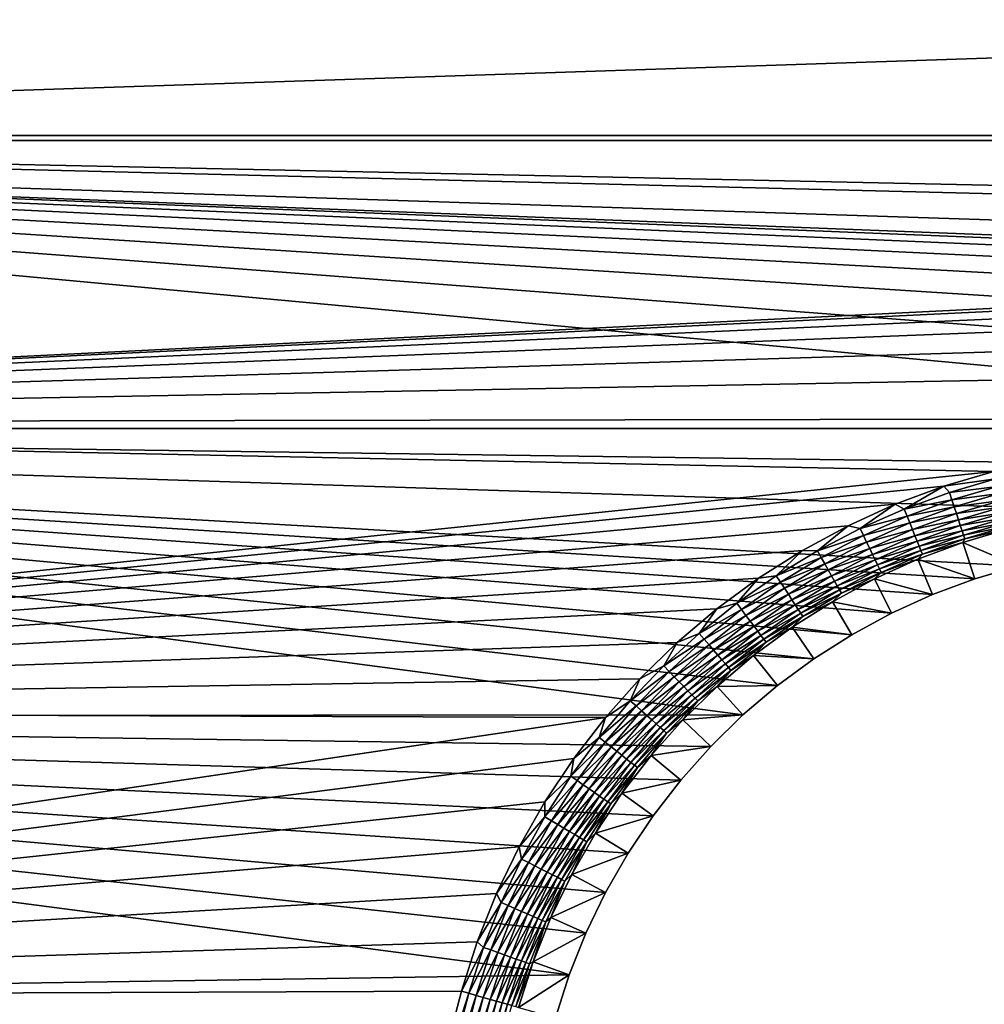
# Model space of a CAD drawing. Extents: x -320 to 320, y -695 to 695.
# Tile 26 of 169: x -212 to -143, y -248 to -177. Entities that reach past the tile are written whole.
import ezdxf

# ---------------------------------------------------------------- set-up
doc = ezdxf.new("R2010")
doc.units = 0
doc.header["$LTSCALE"] = 50.062222
for name, color, linetype in [('1', 7, 'CONTINUOUS'), ('2', 7, 'CONTINUOUS'), ('28', 7, 'CONTINUOUS'), ('92', 7, 'CONTINUOUS'), ('93', 7, 'CONTINUOUS')]:
    doc.layers.add(name, color=color, linetype=linetype)

msp = doc.modelspace()

# ---------------------------------------------------------------- linework, layer by layer
at = {"layer": '1', "color": 7, "linetype": 'CONTINUOUS'}
for points in [[(-315.849, -185.775), (-316.808, -165.147), (315.849, -185.775), (-315.849, -185.775)], [(315.849, -185.775), (-316.808, -165.147), (316.808, -165.147), (315.849, -185.775)], [(-314.779, -206.397), (-315.849, -185.775), (-93.943, -206.389), (-314.779, -206.397)], [(314.779, -206.397), (-315.849, -185.775), (315.849, -185.775), (314.779, -206.397)], [(-315.849, -185.775), (314.779, -206.397), (15.729, -198.681), (-315.849, -185.775)], [(-93.943, -206.389), (-315.849, -185.775), (-78.399, -203.97), (-93.943, -206.389)], [(-78.399, -203.97), (-315.849, -185.775), (-62.794, -201.989), (-78.399, -203.97)], [(-62.794, -201.989), (-315.849, -185.775), (-47.139, -200.446), (-62.794, -201.989)], [(-47.139, -200.446), (-315.849, -185.775), (-31.446, -199.343), (-47.139, -200.446)], [(-31.446, -199.343), (-315.849, -185.775), (-15.729, -198.681), (-31.446, -199.343)], [(-15.729, -198.681), (-315.849, -185.775), (0, -198.46), (-15.729, -198.681)], [(0, -198.46), (-315.849, -185.775), (15.729, -198.681), (0, -198.46)], [(-109.413, -209.243), (-314.779, -206.397), (-93.943, -206.389), (-109.413, -209.243)], [(-313.596, -227.013), (-314.779, -206.397), (-159.775, -226.897), (-313.596, -227.013)], [(-159.775, -226.897), (-314.779, -206.397), (-157.314, -224.806), (-159.775, -226.897)], [(-157.314, -224.806), (-314.779, -206.397), (-154.713, -222.892), (-157.314, -224.806)], [(-154.713, -222.892), (-314.779, -206.397), (-151.986, -221.162), (-154.713, -222.892)], [(-151.986, -221.162), (-314.779, -206.397), (-149.145, -219.626), (-151.986, -221.162)], [(-149.145, -219.626), (-314.779, -206.397), (-146.205, -218.291), (-149.145, -219.626)], [(-146.205, -218.291), (-314.779, -206.397), (-143.179, -217.163), (-146.205, -218.291)], [(-143.179, -217.163), (-314.779, -206.397), (-140.082, -216.248), (-143.179, -217.163)], [(-140.082, -216.248), (-314.779, -206.397), (-124.797, -212.53), (-140.082, -216.248)], [(-124.797, -212.53), (-314.779, -206.397), (-109.413, -209.243), (-124.797, -212.53)], [(-162.085, -229.153), (-313.596, -227.013), (-159.775, -226.897), (-162.085, -229.153)], [(-312.3, -247.623), (-313.596, -227.013), (-172.209, -245.514), (-312.3, -247.623)], [(-172.209, -245.514), (-313.596, -227.013), (-171.01, -242.516), (-172.209, -245.514)], [(-171.01, -242.516), (-313.596, -227.013), (-169.605, -239.608), (-171.01, -242.516)], [(-169.605, -239.608), (-313.596, -227.013), (-168.002, -236.804), (-169.605, -239.608)], [(-168.002, -236.804), (-313.596, -227.013), (-166.209, -234.119), (-168.002, -236.804)], [(-166.209, -234.119), (-313.596, -227.013), (-164.233, -231.564), (-166.209, -234.119)], [(-164.233, -231.564), (-313.596, -227.013), (-162.085, -229.153), (-164.233, -231.564)], [(-173.197, -248.588), (-312.3, -247.623), (-172.209, -245.514), (-173.197, -248.588)]]:
    msp.add_3dface(points, dxfattribs=at)
at = {"layer": '2', "color": 7, "linetype": 'CONTINUOUS'}
for points in [[(-308.86, -185.431, 11), (309.817, -164.842, 11), (-309.817, -164.842, 11), (-308.86, -185.431, 11)], [(308.86, -185.431, 11), (309.817, -164.842, 11), (-308.86, -185.431, 11), (308.86, -185.431, 11)], [(308.86, -185.431, 11), (-308.86, -185.431, 11), (-15.926, -191.686, 11), (308.86, -185.431, 11)], [(-308.86, -185.431, 11), (-307.792, -206.015, 11), (-31.839, -192.356, 11), (-308.86, -185.431, 11)], [(-15.926, -191.686, 11), (-308.86, -185.431, 11), (-31.839, -192.356, 11), (-15.926, -191.686, 11)], [(-31.839, -192.356, 11), (-307.792, -206.015, 11), (-47.727, -193.473, 11), (-31.839, -192.356, 11)], [(-47.727, -193.473, 11), (-307.792, -206.015, 11), (-63.578, -195.035, 11), (-47.727, -193.473, 11)], [(-63.578, -195.035, 11), (-307.792, -206.015, 11), (-79.378, -197.042, 11), (-63.578, -195.035, 11)], [(-79.378, -197.042, 11), (-307.792, -206.015, 11), (-95.116, -199.491, 11), (-79.378, -197.042, 11)], [(-95.116, -199.491, 11), (-307.792, -206.015, 11), (-110.779, -202.38, 11), (-95.116, -199.491, 11)], [(-110.779, -202.38, 11), (-307.792, -206.015, 11), (-126.355, -205.709, 11), (-110.779, -202.38, 11)], [(-126.355, -205.709, 11), (-307.792, -206.015, 11), (-141.831, -209.472, 11), (-126.355, -205.709, 11)], [(-307.792, -206.015, 11), (-306.611, -226.593, 11), (-141.831, -209.472, 11), (-307.792, -206.015, 11)], [(-141.831, -209.472, 11), (-306.611, -226.593, 11), (-145.394, -210.525, 11), (-141.831, -209.472, 11)], [(-145.394, -210.525, 11), (-306.611, -226.593, 11), (-148.875, -211.823, 11), (-145.394, -210.525, 11)], [(-148.875, -211.823, 11), (-306.611, -226.593, 11), (-152.258, -213.359, 11), (-148.875, -211.823, 11)], [(-152.258, -213.359, 11), (-306.611, -226.593, 11), (-155.526, -215.126, 11), (-152.258, -213.359, 11)], [(-155.526, -215.126, 11), (-306.611, -226.593, 11), (-158.664, -217.116, 11), (-155.526, -215.126, 11)], [(-158.664, -217.116, 11), (-306.611, -226.593, 11), (-161.655, -219.319, 11), (-158.664, -217.116, 11)], [(-161.655, -219.319, 11), (-306.611, -226.593, 11), (-164.487, -221.724, 11), (-161.655, -219.319, 11)], [(-164.487, -221.724, 11), (-306.611, -226.593, 11), (-167.145, -224.32, 11), (-164.487, -221.724, 11)], [(-167.145, -224.32, 11), (-306.611, -226.593, 11), (-169.616, -227.094, 11), (-167.145, -224.32, 11)], [(-306.611, -226.593, 11), (-305.317, -247.164, 11), (-169.616, -227.094, 11), (-306.611, -226.593, 11)], [(-169.616, -227.094, 11), (-305.317, -247.164, 11), (-171.889, -230.033, 11), (-169.616, -227.094, 11)], [(-171.889, -230.033, 11), (-305.317, -247.164, 11), (-173.953, -233.122, 11), (-171.889, -230.033, 11)], [(-173.953, -233.122, 11), (-305.317, -247.164, 11), (-175.797, -236.348, 11), (-173.953, -233.122, 11)], [(-175.797, -236.348, 11), (-305.317, -247.164, 11), (-177.413, -239.693, 11), (-175.797, -236.348, 11)], [(-177.413, -239.693, 11), (-305.317, -247.164, 11), (-178.792, -243.143, 11), (-177.413, -239.693, 11)], [(-178.792, -243.143, 11), (-305.317, -247.164, 11), (-179.929, -246.68, 11), (-178.792, -243.143, 11)], [(-179.929, -246.68, 11), (-305.317, -247.164, 11), (-182.342, -256.004, 11), (-179.929, -246.68, 11)], [(-305.317, -247.164, 11), (-303.912, -267.728, 11), (-182.342, -256.004, 11), (-305.317, -247.164, 11)]]:
    msp.add_3dface(points, dxfattribs=at)
at = {"layer": '28', "color": 7, "linetype": 'CONTINUOUS'}
for points in [[(-140.082, -216.248), (-140.768, -213.592, 7.965), (-144.047, -214.561, 7.965), (-140.082, -216.248)], [(-147.252, -215.756, 7.965), (-143.179, -217.163), (-144.047, -214.561, 7.965), (-147.252, -215.756, 7.965)], [(-143.179, -217.163), (-140.082, -216.248), (-144.047, -214.561, 7.965), (-143.179, -217.163)], [(-150.365, -217.17, 7.965), (-146.205, -218.291), (-147.252, -215.756, 7.965), (-150.365, -217.17, 7.965)], [(-146.205, -218.291), (-143.179, -217.163), (-147.252, -215.756, 7.965), (-146.205, -218.291)], [(-153.373, -218.797, 7.965), (-149.145, -219.626), (-150.365, -217.17, 7.965), (-153.373, -218.797, 7.965)], [(-149.145, -219.626), (-146.205, -218.291), (-150.365, -217.17, 7.965), (-149.145, -219.626)], [(-156.261, -220.628, 7.965), (-151.986, -221.162), (-153.373, -218.797, 7.965), (-156.261, -220.628, 7.965)], [(-151.986, -221.162), (-149.145, -219.626), (-153.373, -218.797, 7.965), (-151.986, -221.162)], [(-159.015, -222.656, 7.965), (-154.713, -222.892), (-156.261, -220.628, 7.965), (-159.015, -222.656, 7.965)], [(-154.713, -222.892), (-151.986, -221.162), (-156.261, -220.628, 7.965), (-154.713, -222.892)], [(-161.622, -224.869, 7.965), (-157.314, -224.806), (-159.015, -222.656, 7.965), (-161.622, -224.869, 7.965)], [(-157.314, -224.806), (-154.713, -222.892), (-159.015, -222.656, 7.965), (-157.314, -224.806)], [(-159.775, -226.897), (-157.314, -224.806), (-161.622, -224.869, 7.965), (-159.775, -226.897)], [(-164.068, -227.259, 7.965), (-159.775, -226.897), (-161.622, -224.869, 7.965), (-164.068, -227.259, 7.965)], [(-162.085, -229.153), (-159.775, -226.897), (-164.068, -227.259, 7.965), (-162.085, -229.153)], [(-166.343, -229.812, 7.965), (-162.085, -229.153), (-164.068, -227.259, 7.965), (-166.343, -229.812, 7.965)], [(-164.233, -231.564), (-162.085, -229.153), (-166.343, -229.812, 7.965), (-164.233, -231.564)], [(-168.435, -232.517, 7.965), (-164.233, -231.564), (-166.343, -229.812, 7.965), (-168.435, -232.517, 7.965)], [(-166.209, -234.119), (-164.233, -231.564), (-168.435, -232.517, 7.965), (-166.209, -234.119)], [(-170.335, -235.361, 7.965), (-166.209, -234.119), (-168.435, -232.517, 7.965), (-170.335, -235.361, 7.965)], [(-168.002, -236.804), (-166.209, -234.119), (-170.335, -235.361, 7.965), (-168.002, -236.804)], [(-172.032, -238.33, 7.965), (-168.002, -236.804), (-170.335, -235.361, 7.965), (-172.032, -238.33, 7.965)], [(-169.605, -239.608), (-168.002, -236.804), (-172.032, -238.33, 7.965), (-169.605, -239.608)], [(-173.519, -241.409, 7.965), (-169.605, -239.608), (-172.032, -238.33, 7.965), (-173.519, -241.409, 7.965)], [(-171.01, -242.516), (-169.605, -239.608), (-173.519, -241.409, 7.965), (-171.01, -242.516)], [(-174.789, -244.584, 7.965), (-171.01, -242.516), (-173.519, -241.409, 7.965), (-174.789, -244.584, 7.965)], [(-172.209, -245.514), (-171.01, -242.516), (-174.789, -244.584, 7.965), (-172.209, -245.514)], [(-175.836, -247.84, 7.965), (-172.209, -245.514), (-174.789, -244.584, 7.965), (-175.836, -247.84, 7.965)], [(-173.197, -248.588), (-172.209, -245.514), (-175.836, -247.84, 7.965), (-173.197, -248.588)]]:
    msp.add_3dface(points, dxfattribs=at)
at = {"layer": '92', "color": 7, "linetype": 'CONTINUOUS'}
for points in [[(-141.831, -209.472, 11), (-145.394, -210.525, 11), (-141.692, -210.011, 10.965), (-141.831, -209.472, 11)], [(-141.692, -210.011, 10.965), (-145.394, -210.525, 11), (-145, -210.981, 10.965), (-141.692, -210.011, 10.965)], [(-141.555, -210.542, 10.862), (-141.692, -210.011, 10.965), (-145, -210.981, 10.965), (-141.555, -210.542, 10.862)], [(-145.394, -210.525, 11), (-148.875, -211.823, 11), (-148.237, -212.164, 10.965), (-145.394, -210.525, 11)], [(-145, -210.981, 10.965), (-145.394, -210.525, 11), (-148.237, -212.164, 10.965), (-145, -210.981, 10.965)], [(-141.555, -210.542, 10.862), (-145, -210.981, 10.965), (-144.829, -211.502, 10.862), (-141.555, -210.542, 10.862)], [(-141.422, -211.056, 10.692), (-141.555, -210.542, 10.862), (-144.829, -211.502, 10.862), (-141.422, -211.056, 10.692)], [(-145, -210.981, 10.965), (-148.237, -212.164, 10.965), (-144.829, -211.502, 10.862), (-145, -210.981, 10.965)], [(-141.422, -211.056, 10.692), (-144.829, -211.502, 10.862), (-144.663, -212.006, 10.692), (-141.422, -211.056, 10.692)], [(-141.296, -211.546, 10.458), (-141.422, -211.056, 10.692), (-144.663, -212.006, 10.692), (-141.296, -211.546, 10.458)], [(-148.875, -211.823, 11), (-152.258, -213.359, 11), (-151.391, -213.555, 10.965), (-148.875, -211.823, 11)], [(-148.237, -212.164, 10.965), (-148.875, -211.823, 11), (-151.391, -213.555, 10.965), (-148.237, -212.164, 10.965)], [(-144.829, -211.502, 10.862), (-148.237, -212.164, 10.965), (-148.033, -212.672, 10.862), (-144.829, -211.502, 10.862)], [(-144.829, -211.502, 10.862), (-148.033, -212.672, 10.862), (-144.663, -212.006, 10.692), (-144.829, -211.502, 10.862)], [(-144.663, -212.006, 10.692), (-148.033, -212.672, 10.862), (-147.834, -213.165, 10.692), (-144.663, -212.006, 10.692)], [(-144.663, -212.006, 10.692), (-147.834, -213.165, 10.692), (-144.504, -212.487, 10.458), (-144.663, -212.006, 10.692)], [(-141.296, -211.546, 10.458), (-144.663, -212.006, 10.692), (-144.504, -212.487, 10.458), (-141.296, -211.546, 10.458)], [(-141.178, -212.004, 10.162), (-141.296, -211.546, 10.458), (-144.504, -212.487, 10.458), (-141.178, -212.004, 10.162)], [(-141.178, -212.004, 10.162), (-144.504, -212.487, 10.458), (-144.357, -212.936, 10.162), (-141.178, -212.004, 10.162)], [(-141.069, -212.424, 9.811), (-141.178, -212.004, 10.162), (-144.357, -212.936, 10.162), (-141.069, -212.424, 9.811)], [(-148.237, -212.164, 10.965), (-151.391, -213.555, 10.965), (-148.033, -212.672, 10.862), (-148.237, -212.164, 10.965)], [(-148.033, -212.672, 10.862), (-151.391, -213.555, 10.965), (-151.154, -214.049, 10.862), (-148.033, -212.672, 10.862)], [(-148.033, -212.672, 10.862), (-151.154, -214.049, 10.862), (-147.834, -213.165, 10.692), (-148.033, -212.672, 10.862)], [(-144.504, -212.487, 10.458), (-147.834, -213.165, 10.692), (-147.645, -213.634, 10.458), (-144.504, -212.487, 10.458)], [(-144.504, -212.487, 10.458), (-147.645, -213.634, 10.458), (-144.357, -212.936, 10.162), (-144.504, -212.487, 10.458)], [(-141.069, -212.424, 9.811), (-144.357, -212.936, 10.162), (-144.221, -213.348, 9.811), (-141.069, -212.424, 9.811)], [(-140.973, -212.798, 9.408), (-141.069, -212.424, 9.811), (-144.221, -213.348, 9.811), (-140.973, -212.798, 9.408)], [(-140.973, -212.798, 9.408), (-144.221, -213.348, 9.811), (-144.101, -213.715, 9.408), (-140.973, -212.798, 9.408)], [(-140.89, -213.12, 8.961), (-140.973, -212.798, 9.408), (-144.101, -213.715, 9.408), (-140.89, -213.12, 8.961)], [(-152.258, -213.359, 11), (-155.526, -215.126, 11), (-154.448, -215.148, 10.965), (-152.258, -213.359, 11)], [(-151.391, -213.555, 10.965), (-152.258, -213.359, 11), (-154.448, -215.148, 10.965), (-151.391, -213.555, 10.965)], [(-151.391, -213.555, 10.965), (-154.448, -215.148, 10.965), (-151.154, -214.049, 10.862), (-151.391, -213.555, 10.965)], [(-147.834, -213.165, 10.692), (-151.154, -214.049, 10.862), (-150.924, -214.528, 10.692), (-147.834, -213.165, 10.692)], [(-147.834, -213.165, 10.692), (-150.924, -214.528, 10.692), (-147.645, -213.634, 10.458), (-147.834, -213.165, 10.692)], [(-144.357, -212.936, 10.162), (-147.645, -213.634, 10.458), (-147.468, -214.073, 10.162), (-144.357, -212.936, 10.162)], [(-144.357, -212.936, 10.162), (-147.468, -214.073, 10.162), (-144.221, -213.348, 9.811), (-144.357, -212.936, 10.162)], [(-144.221, -213.348, 9.811), (-147.468, -214.073, 10.162), (-147.307, -214.475, 9.811), (-144.221, -213.348, 9.811)], [(-144.221, -213.348, 9.811), (-147.307, -214.475, 9.811), (-144.101, -213.715, 9.408), (-144.221, -213.348, 9.811)], [(-140.89, -213.12, 8.961), (-144.101, -213.715, 9.408), (-143.997, -214.031, 8.961), (-140.89, -213.12, 8.961)], [(-140.821, -213.387, 8.476), (-140.89, -213.12, 8.961), (-143.997, -214.031, 8.961), (-140.821, -213.387, 8.476)], [(-140.821, -213.387, 8.476), (-143.997, -214.031, 8.961), (-143.91, -214.293, 8.476), (-140.821, -213.387, 8.476)], [(-140.768, -213.592, 7.965), (-140.821, -213.387, 8.476), (-143.91, -214.293, 8.476), (-140.768, -213.592, 7.965)], [(-151.154, -214.049, 10.862), (-154.448, -215.148, 10.965), (-154.179, -215.626, 10.862), (-151.154, -214.049, 10.862)], [(-151.154, -214.049, 10.862), (-154.179, -215.626, 10.862), (-150.924, -214.528, 10.692), (-151.154, -214.049, 10.862)], [(-147.645, -213.634, 10.458), (-150.924, -214.528, 10.692), (-150.704, -214.984, 10.458), (-147.645, -213.634, 10.458)], [(-147.645, -213.634, 10.458), (-150.704, -214.984, 10.458), (-147.468, -214.073, 10.162), (-147.645, -213.634, 10.458)], [(-147.468, -214.073, 10.162), (-150.704, -214.984, 10.458), (-150.499, -215.41, 10.162), (-147.468, -214.073, 10.162)], [(-147.468, -214.073, 10.162), (-150.499, -215.41, 10.162), (-147.307, -214.475, 9.811), (-147.468, -214.073, 10.162)], [(-144.101, -213.715, 9.408), (-147.307, -214.475, 9.811), (-147.162, -214.833, 9.408), (-144.101, -213.715, 9.408)], [(-144.101, -213.715, 9.408), (-147.162, -214.833, 9.408), (-143.997, -214.031, 8.961), (-144.101, -213.715, 9.408)], [(-143.997, -214.031, 8.961), (-147.162, -214.833, 9.408), (-147.038, -215.142, 8.961), (-143.997, -214.031, 8.961)], [(-143.997, -214.031, 8.961), (-147.038, -215.142, 8.961), (-143.91, -214.293, 8.476), (-143.997, -214.031, 8.961)], [(-144.047, -214.561, 7.965), (-140.768, -213.592, 7.965), (-143.91, -214.293, 8.476), (-144.047, -214.561, 7.965)], [(-150.924, -214.528, 10.692), (-154.179, -215.626, 10.862), (-153.918, -216.088, 10.692), (-150.924, -214.528, 10.692)], [(-150.924, -214.528, 10.692), (-153.918, -216.088, 10.692), (-150.704, -214.984, 10.458), (-150.924, -214.528, 10.692)], [(-147.307, -214.475, 9.811), (-150.499, -215.41, 10.162), (-150.312, -215.801, 9.811), (-147.307, -214.475, 9.811)], [(-147.307, -214.475, 9.811), (-150.312, -215.801, 9.811), (-147.162, -214.833, 9.408), (-147.307, -214.475, 9.811)], [(-147.162, -214.833, 9.408), (-150.312, -215.801, 9.811), (-150.145, -216.149, 9.408), (-147.162, -214.833, 9.408)], [(-147.162, -214.833, 9.408), (-150.145, -216.149, 9.408), (-147.038, -215.142, 8.961), (-147.162, -214.833, 9.408)], [(-147.252, -215.756, 7.965), (-144.047, -214.561, 7.965), (-146.935, -215.398, 8.476), (-147.252, -215.756, 7.965)], [(-143.91, -214.293, 8.476), (-147.038, -215.142, 8.961), (-146.935, -215.398, 8.476), (-143.91, -214.293, 8.476)], [(-144.047, -214.561, 7.965), (-143.91, -214.293, 8.476), (-146.935, -215.398, 8.476), (-144.047, -214.561, 7.965)], [(-155.526, -215.126, 11), (-158.664, -217.116, 11), (-157.394, -216.937, 10.965), (-155.526, -215.126, 11)], [(-154.448, -215.148, 10.965), (-155.526, -215.126, 11), (-157.394, -216.937, 10.965), (-154.448, -215.148, 10.965)], [(-154.448, -215.148, 10.965), (-157.394, -216.937, 10.965), (-154.179, -215.626, 10.862), (-154.448, -215.148, 10.965)], [(-154.179, -215.626, 10.862), (-157.394, -216.937, 10.965), (-157.094, -217.396, 10.862), (-154.179, -215.626, 10.862)], [(-154.179, -215.626, 10.862), (-157.094, -217.396, 10.862), (-153.918, -216.088, 10.692), (-154.179, -215.626, 10.862)], [(-150.704, -214.984, 10.458), (-153.918, -216.088, 10.692), (-153.669, -216.529, 10.458), (-150.704, -214.984, 10.458)], [(-150.704, -214.984, 10.458), (-153.669, -216.529, 10.458), (-150.499, -215.41, 10.162), (-150.704, -214.984, 10.458)], [(-150.499, -215.41, 10.162), (-153.669, -216.529, 10.458), (-153.437, -216.942, 10.162), (-150.499, -215.41, 10.162)], [(-150.499, -215.41, 10.162), (-153.437, -216.942, 10.162), (-150.312, -215.801, 9.811), (-150.499, -215.41, 10.162)], [(-147.038, -215.142, 8.961), (-150.145, -216.149, 9.408), (-150, -216.449, 8.961), (-147.038, -215.142, 8.961)], [(-147.038, -215.142, 8.961), (-150, -216.449, 8.961), (-146.935, -215.398, 8.476), (-147.038, -215.142, 8.961)], [(-146.935, -215.398, 8.476), (-150, -216.449, 8.961), (-149.881, -216.697, 8.476), (-146.935, -215.398, 8.476)], [(-147.252, -215.756, 7.965), (-146.935, -215.398, 8.476), (-149.881, -216.697, 8.476), (-147.252, -215.756, 7.965)], [(-153.918, -216.088, 10.692), (-157.094, -217.396, 10.862), (-156.804, -217.841, 10.692), (-153.918, -216.088, 10.692)], [(-153.918, -216.088, 10.692), (-156.804, -217.841, 10.692), (-153.669, -216.529, 10.458), (-153.918, -216.088, 10.692)], [(-150.312, -215.801, 9.811), (-153.437, -216.942, 10.162), (-153.225, -217.319, 9.811), (-150.312, -215.801, 9.811)], [(-150.312, -215.801, 9.811), (-153.225, -217.319, 9.811), (-150.145, -216.149, 9.408), (-150.312, -215.801, 9.811)], [(-150.145, -216.149, 9.408), (-153.225, -217.319, 9.811), (-153.035, -217.655, 9.408), (-150.145, -216.149, 9.408)], [(-150.145, -216.149, 9.408), (-153.035, -217.655, 9.408), (-150, -216.449, 8.961), (-150.145, -216.149, 9.408)], [(-150.365, -217.17, 7.965), (-147.252, -215.756, 7.965), (-149.881, -216.697, 8.476), (-150.365, -217.17, 7.965)], [(-157.394, -216.937, 10.965), (-158.664, -217.116, 11), (-160.218, -218.914, 10.965), (-157.394, -216.937, 10.965)], [(-157.394, -216.937, 10.965), (-160.218, -218.914, 10.965), (-157.094, -217.396, 10.862), (-157.394, -216.937, 10.965)], [(-153.669, -216.529, 10.458), (-156.804, -217.841, 10.692), (-156.528, -218.265, 10.458), (-153.669, -216.529, 10.458)], [(-153.669, -216.529, 10.458), (-156.528, -218.265, 10.458), (-153.437, -216.942, 10.162), (-153.669, -216.529, 10.458)], [(-153.437, -216.942, 10.162), (-156.528, -218.265, 10.458), (-156.269, -218.661, 10.162), (-153.437, -216.942, 10.162)], [(-153.437, -216.942, 10.162), (-156.269, -218.661, 10.162), (-153.225, -217.319, 9.811), (-153.437, -216.942, 10.162)], [(-150, -216.449, 8.961), (-153.035, -217.655, 9.408), (-152.871, -217.946, 8.961), (-150, -216.449, 8.961)], [(-150, -216.449, 8.961), (-152.871, -217.946, 8.961), (-149.881, -216.697, 8.476), (-150, -216.449, 8.961)], [(-149.881, -216.697, 8.476), (-152.871, -217.946, 8.961), (-152.736, -218.186, 8.476), (-149.881, -216.697, 8.476)], [(-150.365, -217.17, 7.965), (-149.881, -216.697, 8.476), (-152.736, -218.186, 8.476), (-150.365, -217.17, 7.965)], [(-158.664, -217.116, 11), (-161.655, -219.319, 11), (-160.218, -218.914, 10.965), (-158.664, -217.116, 11)], [(-157.094, -217.396, 10.862), (-160.218, -218.914, 10.965), (-159.889, -219.352, 10.862), (-157.094, -217.396, 10.862)], [(-157.094, -217.396, 10.862), (-159.889, -219.352, 10.862), (-156.804, -217.841, 10.692), (-157.094, -217.396, 10.862)], [(-153.225, -217.319, 9.811), (-156.269, -218.661, 10.162), (-156.032, -219.024, 9.811), (-153.225, -217.319, 9.811)], [(-153.225, -217.319, 9.811), (-156.032, -219.024, 9.811), (-153.035, -217.655, 9.408), (-153.225, -217.319, 9.811)], [(-153.035, -217.655, 9.408), (-156.032, -219.024, 9.811), (-155.821, -219.347, 9.408), (-153.035, -217.655, 9.408)], [(-153.035, -217.655, 9.408), (-155.821, -219.347, 9.408), (-152.871, -217.946, 8.961), (-153.035, -217.655, 9.408)], [(-153.373, -218.797, 7.965), (-150.365, -217.17, 7.965), (-152.736, -218.186, 8.476), (-153.373, -218.797, 7.965)], [(-156.804, -217.841, 10.692), (-159.889, -219.352, 10.862), (-159.57, -219.777, 10.692), (-156.804, -217.841, 10.692)], [(-156.804, -217.841, 10.692), (-159.57, -219.777, 10.692), (-156.528, -218.265, 10.458), (-156.804, -217.841, 10.692)], [(-156.528, -218.265, 10.458), (-159.57, -219.777, 10.692), (-159.267, -220.182, 10.458), (-156.528, -218.265, 10.458)], [(-156.528, -218.265, 10.458), (-159.267, -220.182, 10.458), (-156.269, -218.661, 10.162), (-156.528, -218.265, 10.458)], [(-152.871, -217.946, 8.961), (-155.821, -219.347, 9.408), (-155.639, -219.626, 8.961), (-152.871, -217.946, 8.961)], [(-152.871, -217.946, 8.961), (-155.639, -219.626, 8.961), (-152.736, -218.186, 8.476), (-152.871, -217.946, 8.961)], [(-152.736, -218.186, 8.476), (-155.639, -219.626, 8.961), (-155.488, -219.857, 8.476), (-152.736, -218.186, 8.476)], [(-153.373, -218.797, 7.965), (-152.736, -218.186, 8.476), (-155.488, -219.857, 8.476), (-153.373, -218.797, 7.965)], [(-160.218, -218.914, 10.965), (-161.655, -219.319, 11), (-162.907, -221.07, 10.965), (-160.218, -218.914, 10.965)], [(-160.218, -218.914, 10.965), (-162.907, -221.07, 10.965), (-159.889, -219.352, 10.862), (-160.218, -218.914, 10.965)], [(-156.269, -218.661, 10.162), (-159.267, -220.182, 10.458), (-158.983, -220.561, 10.162), (-156.269, -218.661, 10.162)], [(-156.269, -218.661, 10.162), (-158.983, -220.561, 10.162), (-156.032, -219.024, 9.811), (-156.269, -218.661, 10.162)], [(-156.032, -219.024, 9.811), (-158.983, -220.561, 10.162), (-158.723, -220.907, 9.811), (-156.032, -219.024, 9.811)], [(-156.032, -219.024, 9.811), (-158.723, -220.907, 9.811), (-155.821, -219.347, 9.408), (-156.032, -219.024, 9.811)], [(-156.261, -220.628, 7.965), (-153.373, -218.797, 7.965), (-155.488, -219.857, 8.476), (-156.261, -220.628, 7.965)], [(-161.655, -219.319, 11), (-164.487, -221.724, 11), (-162.907, -221.07, 10.965), (-161.655, -219.319, 11)], [(-159.889, -219.352, 10.862), (-162.907, -221.07, 10.965), (-162.55, -221.486, 10.862), (-159.889, -219.352, 10.862)], [(-159.889, -219.352, 10.862), (-162.55, -221.486, 10.862), (-159.57, -219.777, 10.692), (-159.889, -219.352, 10.862)], [(-159.57, -219.777, 10.692), (-162.55, -221.486, 10.862), (-162.205, -221.89, 10.692), (-159.57, -219.777, 10.692)], [(-159.57, -219.777, 10.692), (-162.205, -221.89, 10.692), (-159.267, -220.182, 10.458), (-159.57, -219.777, 10.692)], [(-155.821, -219.347, 9.408), (-158.723, -220.907, 9.811), (-158.491, -221.216, 9.408), (-155.821, -219.347, 9.408)], [(-155.821, -219.347, 9.408), (-158.491, -221.216, 9.408), (-155.639, -219.626, 8.961), (-155.821, -219.347, 9.408)], [(-155.639, -219.626, 8.961), (-158.491, -221.216, 9.408), (-158.291, -221.483, 8.961), (-155.639, -219.626, 8.961)], [(-155.639, -219.626, 8.961), (-158.291, -221.483, 8.961), (-155.488, -219.857, 8.476), (-155.639, -219.626, 8.961)], [(-155.488, -219.857, 8.476), (-158.291, -221.483, 8.961), (-158.126, -221.703, 8.476), (-155.488, -219.857, 8.476)], [(-156.261, -220.628, 7.965), (-155.488, -219.857, 8.476), (-158.126, -221.703, 8.476), (-156.261, -220.628, 7.965)], [(-159.267, -220.182, 10.458), (-162.205, -221.89, 10.692), (-161.875, -222.274, 10.458), (-159.267, -220.182, 10.458)], [(-159.267, -220.182, 10.458), (-161.875, -222.274, 10.458), (-158.983, -220.561, 10.162), (-159.267, -220.182, 10.458)], [(-158.983, -220.561, 10.162), (-161.875, -222.274, 10.458), (-161.567, -222.633, 10.162), (-158.983, -220.561, 10.162)], [(-158.983, -220.561, 10.162), (-161.567, -222.633, 10.162), (-158.723, -220.907, 9.811), (-158.983, -220.561, 10.162)], [(-162.907, -221.07, 10.965), (-164.487, -221.724, 11), (-165.45, -223.397, 10.965), (-162.907, -221.07, 10.965)], [(-162.907, -221.07, 10.965), (-165.45, -223.397, 10.965), (-162.55, -221.486, 10.862), (-162.907, -221.07, 10.965)], [(-158.723, -220.907, 9.811), (-161.567, -222.633, 10.162), (-161.286, -222.962, 9.811), (-158.723, -220.907, 9.811)], [(-158.723, -220.907, 9.811), (-161.286, -222.962, 9.811), (-158.491, -221.216, 9.408), (-158.723, -220.907, 9.811)], [(-158.491, -221.216, 9.408), (-161.286, -222.962, 9.811), (-161.034, -223.255, 9.408), (-158.491, -221.216, 9.408)], [(-158.491, -221.216, 9.408), (-161.034, -223.255, 9.408), (-158.291, -221.483, 8.961), (-158.491, -221.216, 9.408)], [(-159.015, -222.656, 7.965), (-156.261, -220.628, 7.965), (-158.126, -221.703, 8.476), (-159.015, -222.656, 7.965)], [(-164.487, -221.724, 11), (-167.145, -224.32, 11), (-165.45, -223.397, 10.965), (-164.487, -221.724, 11)], [(-162.55, -221.486, 10.862), (-165.45, -223.397, 10.965), (-165.067, -223.789, 10.862), (-162.55, -221.486, 10.862)], [(-162.55, -221.486, 10.862), (-165.067, -223.789, 10.862), (-162.205, -221.89, 10.692), (-162.55, -221.486, 10.862)], [(-162.205, -221.89, 10.692), (-165.067, -223.789, 10.862), (-164.696, -224.169, 10.692), (-162.205, -221.89, 10.692)], [(-162.205, -221.89, 10.692), (-164.696, -224.169, 10.692), (-161.875, -222.274, 10.458), (-162.205, -221.89, 10.692)], [(-158.291, -221.483, 8.961), (-161.034, -223.255, 9.408), (-160.817, -223.509, 8.961), (-158.291, -221.483, 8.961)], [(-158.291, -221.483, 8.961), (-160.817, -223.509, 8.961), (-158.126, -221.703, 8.476), (-158.291, -221.483, 8.961)], [(-158.126, -221.703, 8.476), (-160.817, -223.509, 8.961), (-160.638, -223.718, 8.476), (-158.126, -221.703, 8.476)], [(-159.015, -222.656, 7.965), (-158.126, -221.703, 8.476), (-160.638, -223.718, 8.476), (-159.015, -222.656, 7.965)], [(-161.875, -222.274, 10.458), (-164.696, -224.169, 10.692), (-164.342, -224.531, 10.458), (-161.875, -222.274, 10.458)], [(-161.875, -222.274, 10.458), (-164.342, -224.531, 10.458), (-161.567, -222.633, 10.162), (-161.875, -222.274, 10.458)], [(-161.567, -222.633, 10.162), (-164.342, -224.531, 10.458), (-164.012, -224.87, 10.162), (-161.567, -222.633, 10.162)], [(-161.567, -222.633, 10.162), (-164.012, -224.87, 10.162), (-161.286, -222.962, 9.811), (-161.567, -222.633, 10.162)], [(-161.622, -224.869, 7.965), (-159.015, -222.656, 7.965), (-160.638, -223.718, 8.476), (-161.622, -224.869, 7.965)], [(-165.45, -223.397, 10.965), (-167.145, -224.32, 11), (-167.836, -225.884, 10.965), (-165.45, -223.397, 10.965)], [(-165.45, -223.397, 10.965), (-167.836, -225.884, 10.965), (-165.067, -223.789, 10.862), (-165.45, -223.397, 10.965)], [(-161.286, -222.962, 9.811), (-164.012, -224.87, 10.162), (-163.709, -225.179, 9.811), (-161.286, -222.962, 9.811)], [(-161.286, -222.962, 9.811), (-163.709, -225.179, 9.811), (-161.034, -223.255, 9.408), (-161.286, -222.962, 9.811)], [(-161.034, -223.255, 9.408), (-163.709, -225.179, 9.811), (-163.439, -225.456, 9.408), (-161.034, -223.255, 9.408)], [(-161.034, -223.255, 9.408), (-163.439, -225.456, 9.408), (-160.817, -223.509, 8.961), (-161.034, -223.255, 9.408)], [(-165.067, -223.789, 10.862), (-167.836, -225.884, 10.965), (-167.429, -226.251, 10.862), (-165.067, -223.789, 10.862)], [(-165.067, -223.789, 10.862), (-167.429, -226.251, 10.862), (-164.696, -224.169, 10.692), (-165.067, -223.789, 10.862)], [(-160.817, -223.509, 8.961), (-163.439, -225.456, 9.408), (-163.206, -225.694, 8.961), (-160.817, -223.509, 8.961)], [(-160.817, -223.509, 8.961), (-163.206, -225.694, 8.961), (-160.638, -223.718, 8.476), (-160.817, -223.509, 8.961)], [(-160.638, -223.718, 8.476), (-163.206, -225.694, 8.961), (-163.014, -225.891, 8.476), (-160.638, -223.718, 8.476)], [(-161.622, -224.869, 7.965), (-160.638, -223.718, 8.476), (-163.014, -225.891, 8.476), (-161.622, -224.869, 7.965)], [(-167.145, -224.32, 11), (-169.616, -227.094, 11), (-167.836, -225.884, 10.965), (-167.145, -224.32, 11)], [(-164.696, -224.169, 10.692), (-167.429, -226.251, 10.862), (-167.033, -226.606, 10.692), (-164.696, -224.169, 10.692)], [(-164.696, -224.169, 10.692), (-167.033, -226.606, 10.692), (-164.342, -224.531, 10.458), (-164.696, -224.169, 10.692)], [(-164.342, -224.531, 10.458), (-167.033, -226.606, 10.692), (-166.657, -226.944, 10.458), (-164.342, -224.531, 10.458)], [(-164.342, -224.531, 10.458), (-166.657, -226.944, 10.458), (-164.012, -224.87, 10.162), (-164.342, -224.531, 10.458)], [(-164.012, -224.87, 10.162), (-166.657, -226.944, 10.458), (-166.305, -227.26, 10.162), (-164.012, -224.87, 10.162)], [(-164.012, -224.87, 10.162), (-166.305, -227.26, 10.162), (-163.709, -225.179, 9.811), (-164.012, -224.87, 10.162)], [(-163.709, -225.179, 9.811), (-166.305, -227.26, 10.162), (-165.983, -227.55, 9.811), (-163.709, -225.179, 9.811)], [(-163.709, -225.179, 9.811), (-165.983, -227.55, 9.811), (-163.439, -225.456, 9.408), (-163.709, -225.179, 9.811)], [(-163.439, -225.456, 9.408), (-165.983, -227.55, 9.811), (-165.696, -227.808, 9.408), (-163.439, -225.456, 9.408)], [(-163.439, -225.456, 9.408), (-165.696, -227.808, 9.408), (-163.206, -225.694, 8.961), (-163.439, -225.456, 9.408)], [(-164.068, -227.259, 7.965), (-161.622, -224.869, 7.965), (-163.014, -225.891, 8.476), (-164.068, -227.259, 7.965)], [(-167.836, -225.884, 10.965), (-169.616, -227.094, 11), (-170.056, -228.521, 10.965), (-167.836, -225.884, 10.965)], [(-167.836, -225.884, 10.965), (-170.056, -228.521, 10.965), (-167.429, -226.251, 10.862), (-167.836, -225.884, 10.965)], [(-163.206, -225.694, 8.961), (-165.696, -227.808, 9.408), (-165.448, -228.031, 8.961), (-163.206, -225.694, 8.961)], [(-163.206, -225.694, 8.961), (-165.448, -228.031, 8.961), (-163.014, -225.891, 8.476), (-163.206, -225.694, 8.961)], [(-163.014, -225.891, 8.476), (-165.448, -228.031, 8.961), (-165.243, -228.215, 8.476), (-163.014, -225.891, 8.476)], [(-164.068, -227.259, 7.965), (-163.014, -225.891, 8.476), (-165.243, -228.215, 8.476), (-164.068, -227.259, 7.965)], [(-167.429, -226.251, 10.862), (-170.056, -228.521, 10.965), (-169.625, -228.861, 10.862), (-167.429, -226.251, 10.862)], [(-167.429, -226.251, 10.862), (-169.625, -228.861, 10.862), (-167.033, -226.606, 10.692), (-167.429, -226.251, 10.862)], [(-167.033, -226.606, 10.692), (-169.625, -228.861, 10.862), (-169.208, -229.189, 10.692), (-167.033, -226.606, 10.692)], [(-167.033, -226.606, 10.692), (-169.208, -229.189, 10.692), (-166.657, -226.944, 10.458), (-167.033, -226.606, 10.692)], [(-166.657, -226.944, 10.458), (-169.208, -229.189, 10.692), (-168.81, -229.502, 10.458), (-166.657, -226.944, 10.458)], [(-166.657, -226.944, 10.458), (-168.81, -229.502, 10.458), (-166.305, -227.26, 10.162), (-166.657, -226.944, 10.458)], [(-169.616, -227.094, 11), (-171.889, -230.033, 11), (-170.056, -228.521, 10.965), (-169.616, -227.094, 11)], [(-166.305, -227.26, 10.162), (-168.81, -229.502, 10.458), (-168.438, -229.795, 10.162), (-166.305, -227.26, 10.162)], [(-166.305, -227.26, 10.162), (-168.438, -229.795, 10.162), (-165.983, -227.55, 9.811), (-166.305, -227.26, 10.162)], [(-165.983, -227.55, 9.811), (-168.438, -229.795, 10.162), (-168.098, -230.063, 9.811), (-165.983, -227.55, 9.811)], [(-165.983, -227.55, 9.811), (-168.098, -230.063, 9.811), (-165.696, -227.808, 9.408), (-165.983, -227.55, 9.811)], [(-166.343, -229.812, 7.965), (-164.068, -227.259, 7.965), (-165.243, -228.215, 8.476), (-166.343, -229.812, 7.965)], [(-165.696, -227.808, 9.408), (-168.098, -230.063, 9.811), (-167.794, -230.302, 9.408), (-165.696, -227.808, 9.408)], [(-165.696, -227.808, 9.408), (-167.794, -230.302, 9.408), (-165.448, -228.031, 8.961), (-165.696, -227.808, 9.408)], [(-165.448, -228.031, 8.961), (-167.794, -230.302, 9.408), (-167.533, -230.508, 8.961), (-165.448, -228.031, 8.961)], [(-165.448, -228.031, 8.961), (-167.533, -230.508, 8.961), (-165.243, -228.215, 8.476), (-165.448, -228.031, 8.961)], [(-165.243, -228.215, 8.476), (-167.533, -230.508, 8.961), (-167.316, -230.678, 8.476), (-165.243, -228.215, 8.476)], [(-166.343, -229.812, 7.965), (-165.243, -228.215, 8.476), (-167.316, -230.678, 8.476), (-166.343, -229.812, 7.965)], [(-170.056, -228.521, 10.965), (-171.889, -230.033, 11), (-172.099, -231.298, 10.965), (-170.056, -228.521, 10.965)], [(-170.056, -228.521, 10.965), (-172.099, -231.298, 10.965), (-169.625, -228.861, 10.862), (-170.056, -228.521, 10.965)], [(-169.625, -228.861, 10.862), (-172.099, -231.298, 10.965), (-171.647, -231.608, 10.862), (-169.625, -228.861, 10.862)], [(-169.625, -228.861, 10.862), (-171.647, -231.608, 10.862), (-169.208, -229.189, 10.692), (-169.625, -228.861, 10.862)], [(-169.208, -229.189, 10.692), (-171.647, -231.608, 10.862), (-171.209, -231.909, 10.692), (-169.208, -229.189, 10.692)], [(-169.208, -229.189, 10.692), (-171.209, -231.909, 10.692), (-168.81, -229.502, 10.458), (-169.208, -229.189, 10.692)], [(-168.81, -229.502, 10.458), (-171.209, -231.909, 10.692), (-170.792, -232.195, 10.458), (-168.81, -229.502, 10.458)], [(-168.81, -229.502, 10.458), (-170.792, -232.195, 10.458), (-168.438, -229.795, 10.162), (-168.81, -229.502, 10.458)], [(-171.889, -230.033, 11), (-173.953, -233.122, 11), (-172.099, -231.298, 10.965), (-171.889, -230.033, 11)], [(-168.438, -229.795, 10.162), (-170.792, -232.195, 10.458), (-170.402, -232.463, 10.162), (-168.438, -229.795, 10.162)], [(-168.438, -229.795, 10.162), (-170.402, -232.463, 10.162), (-168.098, -230.063, 9.811), (-168.438, -229.795, 10.162)], [(-168.098, -230.063, 9.811), (-170.402, -232.463, 10.162), (-170.045, -232.708, 9.811), (-168.098, -230.063, 9.811)], [(-168.098, -230.063, 9.811), (-170.045, -232.708, 9.811), (-167.794, -230.302, 9.408), (-168.098, -230.063, 9.811)], [(-167.794, -230.302, 9.408), (-170.045, -232.708, 9.811), (-169.726, -232.927, 9.408), (-167.794, -230.302, 9.408)], [(-167.794, -230.302, 9.408), (-169.726, -232.927, 9.408), (-167.533, -230.508, 8.961), (-167.794, -230.302, 9.408)], [(-168.435, -232.517, 7.965), (-166.343, -229.812, 7.965), (-167.316, -230.678, 8.476), (-168.435, -232.517, 7.965)], [(-167.533, -230.508, 8.961), (-169.726, -232.927, 9.408), (-169.452, -233.116, 8.961), (-167.533, -230.508, 8.961)], [(-167.533, -230.508, 8.961), (-169.452, -233.116, 8.961), (-167.316, -230.678, 8.476), (-167.533, -230.508, 8.961)], [(-167.316, -230.678, 8.476), (-169.452, -233.116, 8.961), (-169.225, -233.272, 8.476), (-167.316, -230.678, 8.476)], [(-168.435, -232.517, 7.965), (-167.316, -230.678, 8.476), (-169.225, -233.272, 8.476), (-168.435, -232.517, 7.965)], [(-172.099, -231.298, 10.965), (-173.953, -233.122, 11), (-173.957, -234.201, 10.965), (-172.099, -231.298, 10.965)], [(-172.099, -231.298, 10.965), (-173.957, -234.201, 10.965), (-171.647, -231.608, 10.862), (-172.099, -231.298, 10.965)], [(-171.647, -231.608, 10.862), (-173.957, -234.201, 10.965), (-173.486, -234.481, 10.862), (-171.647, -231.608, 10.862)], [(-171.647, -231.608, 10.862), (-173.486, -234.481, 10.862), (-171.209, -231.909, 10.692), (-171.647, -231.608, 10.862)], [(-171.209, -231.909, 10.692), (-173.486, -234.481, 10.862), (-173.029, -234.753, 10.692), (-171.209, -231.909, 10.692)], [(-171.209, -231.909, 10.692), (-173.029, -234.753, 10.692), (-170.792, -232.195, 10.458), (-171.209, -231.909, 10.692)], [(-170.792, -232.195, 10.458), (-173.029, -234.753, 10.692), (-172.594, -235.012, 10.458), (-170.792, -232.195, 10.458)], [(-170.792, -232.195, 10.458), (-172.594, -235.012, 10.458), (-170.402, -232.463, 10.162), (-170.792, -232.195, 10.458)], [(-170.402, -232.463, 10.162), (-172.594, -235.012, 10.458), (-172.188, -235.254, 10.162), (-170.402, -232.463, 10.162)], [(-170.402, -232.463, 10.162), (-172.188, -235.254, 10.162), (-170.045, -232.708, 9.811), (-170.402, -232.463, 10.162)], [(-170.335, -235.361, 7.965), (-168.435, -232.517, 7.965), (-169.225, -233.272, 8.476), (-170.335, -235.361, 7.965)], [(-173.953, -233.122, 11), (-175.797, -236.348, 11), (-173.957, -234.201, 10.965), (-173.953, -233.122, 11)], [(-170.045, -232.708, 9.811), (-172.188, -235.254, 10.162), (-171.815, -235.475, 9.811), (-170.045, -232.708, 9.811)], [(-170.045, -232.708, 9.811), (-171.815, -235.475, 9.811), (-169.726, -232.927, 9.408), (-170.045, -232.708, 9.811)], [(-169.726, -232.927, 9.408), (-171.815, -235.475, 9.811), (-171.484, -235.672, 9.408), (-169.726, -232.927, 9.408)], [(-169.726, -232.927, 9.408), (-171.484, -235.672, 9.408), (-169.452, -233.116, 8.961), (-169.726, -232.927, 9.408)], [(-169.452, -233.116, 8.961), (-171.484, -235.672, 9.408), (-171.197, -235.843, 8.961), (-169.452, -233.116, 8.961)], [(-169.452, -233.116, 8.961), (-171.197, -235.843, 8.961), (-169.225, -233.272, 8.476), (-169.452, -233.116, 8.961)], [(-169.225, -233.272, 8.476), (-171.197, -235.843, 8.961), (-170.96, -235.984, 8.476), (-169.225, -233.272, 8.476)], [(-170.335, -235.361, 7.965), (-169.225, -233.272, 8.476), (-170.96, -235.984, 8.476), (-170.335, -235.361, 7.965)], [(-173.957, -234.201, 10.965), (-175.797, -236.348, 11), (-175.622, -237.219, 10.965), (-173.957, -234.201, 10.965)], [(-173.957, -234.201, 10.965), (-175.622, -237.219, 10.965), (-173.486, -234.481, 10.862), (-173.957, -234.201, 10.965)], [(-173.486, -234.481, 10.862), (-175.622, -237.219, 10.965), (-175.134, -237.468, 10.862), (-173.486, -234.481, 10.862)], [(-173.486, -234.481, 10.862), (-175.134, -237.468, 10.862), (-173.029, -234.753, 10.692), (-173.486, -234.481, 10.862)], [(-173.029, -234.753, 10.692), (-175.134, -237.468, 10.862), (-174.66, -237.709, 10.692), (-173.029, -234.753, 10.692)], [(-173.029, -234.753, 10.692), (-174.66, -237.709, 10.692), (-172.594, -235.012, 10.458), (-173.029, -234.753, 10.692)], [(-172.594, -235.012, 10.458), (-174.66, -237.709, 10.692), (-174.209, -237.939, 10.458), (-172.594, -235.012, 10.458)], [(-172.594, -235.012, 10.458), (-174.209, -237.939, 10.458), (-172.188, -235.254, 10.162), (-172.594, -235.012, 10.458)], [(-172.188, -235.254, 10.162), (-174.209, -237.939, 10.458), (-173.788, -238.154, 10.162), (-172.188, -235.254, 10.162)], [(-172.188, -235.254, 10.162), (-173.788, -238.154, 10.162), (-171.815, -235.475, 9.811), (-172.188, -235.254, 10.162)], [(-172.032, -238.33, 7.965), (-170.335, -235.361, 7.965), (-170.96, -235.984, 8.476), (-172.032, -238.33, 7.965)], [(-171.815, -235.475, 9.811), (-173.788, -238.154, 10.162), (-173.402, -238.351, 9.811), (-171.815, -235.475, 9.811)], [(-171.815, -235.475, 9.811), (-173.402, -238.351, 9.811), (-171.484, -235.672, 9.408), (-171.815, -235.475, 9.811)], [(-171.484, -235.672, 9.408), (-173.402, -238.351, 9.811), (-173.058, -238.526, 9.408), (-171.484, -235.672, 9.408)], [(-171.484, -235.672, 9.408), (-173.058, -238.526, 9.408), (-171.197, -235.843, 8.961), (-171.484, -235.672, 9.408)], [(-171.197, -235.843, 8.961), (-173.058, -238.526, 9.408), (-172.761, -238.678, 8.961), (-171.197, -235.843, 8.961)], [(-171.197, -235.843, 8.961), (-172.761, -238.678, 8.961), (-170.96, -235.984, 8.476), (-171.197, -235.843, 8.961)], [(-170.96, -235.984, 8.476), (-172.761, -238.678, 8.961), (-172.516, -238.803, 8.476), (-170.96, -235.984, 8.476)], [(-172.032, -238.33, 7.965), (-170.96, -235.984, 8.476), (-172.516, -238.803, 8.476), (-172.032, -238.33, 7.965)], [(-175.797, -236.348, 11), (-177.413, -239.693, 11), (-175.622, -237.219, 10.965), (-175.797, -236.348, 11)], [(-175.622, -237.219, 10.965), (-177.413, -239.693, 11), (-177.087, -240.339, 10.965), (-175.622, -237.219, 10.965)], [(-175.622, -237.219, 10.965), (-177.087, -240.339, 10.965), (-175.134, -237.468, 10.862), (-175.622, -237.219, 10.965)], [(-175.134, -237.468, 10.862), (-177.087, -240.339, 10.965), (-176.584, -240.556, 10.862), (-175.134, -237.468, 10.862)], [(-175.134, -237.468, 10.862), (-176.584, -240.556, 10.862), (-174.66, -237.709, 10.692), (-175.134, -237.468, 10.862)], [(-174.66, -237.709, 10.692), (-176.584, -240.556, 10.862), (-176.096, -240.766, 10.692), (-174.66, -237.709, 10.692)], [(-174.66, -237.709, 10.692), (-176.096, -240.766, 10.692), (-174.209, -237.939, 10.458), (-174.66, -237.709, 10.692)], [(-174.209, -237.939, 10.458), (-176.096, -240.766, 10.692), (-175.631, -240.966, 10.458), (-174.209, -237.939, 10.458)], [(-174.209, -237.939, 10.458), (-175.631, -240.966, 10.458), (-173.788, -238.154, 10.162), (-174.209, -237.939, 10.458)], [(-173.788, -238.154, 10.162), (-175.631, -240.966, 10.458), (-175.196, -241.153, 10.162), (-173.788, -238.154, 10.162)], [(-173.788, -238.154, 10.162), (-175.196, -241.153, 10.162), (-173.402, -238.351, 9.811), (-173.788, -238.154, 10.162)], [(-173.402, -238.351, 9.811), (-175.196, -241.153, 10.162), (-174.799, -241.324, 9.811), (-173.402, -238.351, 9.811)], [(-173.402, -238.351, 9.811), (-174.799, -241.324, 9.811), (-173.058, -238.526, 9.408), (-173.402, -238.351, 9.811)], [(-173.058, -238.526, 9.408), (-174.799, -241.324, 9.811), (-174.444, -241.477, 9.408), (-173.058, -238.526, 9.408)], [(-173.058, -238.526, 9.408), (-174.444, -241.477, 9.408), (-172.761, -238.678, 8.961), (-173.058, -238.526, 9.408)], [(-172.761, -238.678, 8.961), (-174.444, -241.477, 9.408), (-174.138, -241.609, 8.961), (-172.761, -238.678, 8.961)], [(-172.761, -238.678, 8.961), (-174.138, -241.609, 8.961), (-172.516, -238.803, 8.476), (-172.761, -238.678, 8.961)], [(-172.516, -238.803, 8.476), (-174.138, -241.609, 8.961), (-173.885, -241.718, 8.476), (-172.516, -238.803, 8.476)], [(-173.519, -241.409, 7.965), (-172.516, -238.803, 8.476), (-173.885, -241.718, 8.476), (-173.519, -241.409, 7.965)], [(-173.519, -241.409, 7.965), (-172.032, -238.33, 7.965), (-172.516, -238.803, 8.476), (-173.519, -241.409, 7.965)], [(-177.413, -239.693, 11), (-178.792, -243.143, 11), (-177.087, -240.339, 10.965), (-177.413, -239.693, 11)], [(-177.087, -240.339, 10.965), (-178.792, -243.143, 11), (-178.346, -243.547, 10.965), (-177.087, -240.339, 10.965)], [(-177.087, -240.339, 10.965), (-178.346, -243.547, 10.965), (-176.584, -240.556, 10.862), (-177.087, -240.339, 10.965)], [(-176.584, -240.556, 10.862), (-178.346, -243.547, 10.965), (-177.83, -243.731, 10.862), (-176.584, -240.556, 10.862)], [(-176.584, -240.556, 10.862), (-177.83, -243.731, 10.862), (-176.096, -240.766, 10.692), (-176.584, -240.556, 10.862)], [(-176.096, -240.766, 10.692), (-177.83, -243.731, 10.862), (-177.329, -243.909, 10.692), (-176.096, -240.766, 10.692)], [(-176.096, -240.766, 10.692), (-177.329, -243.909, 10.692), (-175.631, -240.966, 10.458), (-176.096, -240.766, 10.692)], [(-175.631, -240.966, 10.458), (-177.329, -243.909, 10.692), (-176.852, -244.078, 10.458), (-175.631, -240.966, 10.458)], [(-175.631, -240.966, 10.458), (-176.852, -244.078, 10.458), (-175.196, -241.153, 10.162), (-175.631, -240.966, 10.458)], [(-175.196, -241.153, 10.162), (-176.852, -244.078, 10.458), (-176.406, -244.237, 10.162), (-175.196, -241.153, 10.162)], [(-175.196, -241.153, 10.162), (-176.406, -244.237, 10.162), (-174.799, -241.324, 9.811), (-175.196, -241.153, 10.162)], [(-174.799, -241.324, 9.811), (-176.406, -244.237, 10.162), (-175.998, -244.382, 9.811), (-174.799, -241.324, 9.811)], [(-174.799, -241.324, 9.811), (-175.998, -244.382, 9.811), (-174.444, -241.477, 9.408), (-174.799, -241.324, 9.811)], [(-174.444, -241.477, 9.408), (-175.998, -244.382, 9.811), (-175.634, -244.511, 9.408), (-174.444, -241.477, 9.408)], [(-174.444, -241.477, 9.408), (-175.634, -244.511, 9.408), (-174.138, -241.609, 8.961), (-174.444, -241.477, 9.408)], [(-174.138, -241.609, 8.961), (-175.634, -244.511, 9.408), (-175.32, -244.623, 8.961), (-174.138, -241.609, 8.961)], [(-174.138, -241.609, 8.961), (-175.32, -244.623, 8.961), (-173.885, -241.718, 8.476), (-174.138, -241.609, 8.961)], [(-173.885, -241.718, 8.476), (-175.32, -244.623, 8.961), (-175.061, -244.715, 8.476), (-173.885, -241.718, 8.476)], [(-174.789, -244.584, 7.965), (-173.885, -241.718, 8.476), (-175.061, -244.715, 8.476), (-174.789, -244.584, 7.965)], [(-174.789, -244.584, 7.965), (-173.519, -241.409, 7.965), (-173.885, -241.718, 8.476), (-174.789, -244.584, 7.965)], [(-178.792, -243.143, 11), (-179.929, -246.68, 11), (-178.346, -243.547, 10.965), (-178.792, -243.143, 11)], [(-178.346, -243.547, 10.965), (-179.929, -246.68, 11), (-179.394, -246.831, 10.965), (-178.346, -243.547, 10.965)], [(-178.346, -243.547, 10.965), (-179.394, -246.831, 10.965), (-177.83, -243.731, 10.862), (-178.346, -243.547, 10.965)], [(-177.83, -243.731, 10.862), (-179.394, -246.831, 10.965), (-178.867, -246.981, 10.862), (-177.83, -243.731, 10.862)], [(-177.83, -243.731, 10.862), (-178.867, -246.981, 10.862), (-177.329, -243.909, 10.692), (-177.83, -243.731, 10.862)], [(-177.329, -243.909, 10.692), (-178.867, -246.981, 10.862), (-178.356, -247.126, 10.692), (-177.329, -243.909, 10.692)], [(-177.329, -243.909, 10.692), (-178.356, -247.126, 10.692), (-176.852, -244.078, 10.458), (-177.329, -243.909, 10.692)], [(-176.852, -244.078, 10.458), (-178.356, -247.126, 10.692), (-177.869, -247.264, 10.458), (-176.852, -244.078, 10.458)], [(-176.852, -244.078, 10.458), (-177.869, -247.264, 10.458), (-176.406, -244.237, 10.162), (-176.852, -244.078, 10.458)], [(-176.406, -244.237, 10.162), (-177.869, -247.264, 10.458), (-177.413, -247.393, 10.162), (-176.406, -244.237, 10.162)], [(-176.406, -244.237, 10.162), (-177.413, -247.393, 10.162), (-175.998, -244.382, 9.811), (-176.406, -244.237, 10.162)], [(-175.998, -244.382, 9.811), (-177.413, -247.393, 10.162), (-176.997, -247.511, 9.811), (-175.998, -244.382, 9.811)], [(-175.998, -244.382, 9.811), (-176.997, -247.511, 9.811), (-175.634, -244.511, 9.408), (-175.998, -244.382, 9.811)], [(-175.634, -244.511, 9.408), (-176.997, -247.511, 9.811), (-176.625, -247.616, 9.408), (-175.634, -244.511, 9.408)], [(-175.634, -244.511, 9.408), (-176.625, -247.616, 9.408), (-175.32, -244.623, 8.961), (-175.634, -244.511, 9.408)], [(-175.32, -244.623, 8.961), (-176.625, -247.616, 9.408), (-176.304, -247.707, 8.961), (-175.32, -244.623, 8.961)], [(-175.32, -244.623, 8.961), (-176.304, -247.707, 8.961), (-175.061, -244.715, 8.476), (-175.32, -244.623, 8.961)], [(-175.061, -244.715, 8.476), (-176.304, -247.707, 8.961), (-176.039, -247.782, 8.476), (-175.061, -244.715, 8.476)], [(-175.836, -247.84, 7.965), (-174.789, -244.584, 7.965), (-176.039, -247.782, 8.476), (-175.836, -247.84, 7.965)], [(-174.789, -244.584, 7.965), (-175.061, -244.715, 8.476), (-176.039, -247.782, 8.476), (-174.789, -244.584, 7.965)]]:
    msp.add_3dface(points, dxfattribs=at)
at = {"layer": '93', "color": 7, "linetype": 'CONTINUOUS'}
for points in [[(-179.929, -246.68, 11), (-182.342, -256.004, 11), (-179.394, -246.831, 10.965), (-179.929, -246.68, 11)], [(-179.394, -246.831, 10.965), (-182.342, -256.004, 11), (-181.631, -255.412, 10.965), (-179.394, -246.831, 10.965)], [(-178.867, -246.981, 10.862), (-179.394, -246.831, 10.965), (-181.631, -255.412, 10.965), (-178.867, -246.981, 10.862)], [(-178.867, -246.981, 10.862), (-181.631, -255.412, 10.965), (-181.098, -255.539, 10.862), (-178.867, -246.981, 10.862)], [(-178.356, -247.126, 10.692), (-178.867, -246.981, 10.862), (-181.098, -255.539, 10.862), (-178.356, -247.126, 10.692)], [(-178.356, -247.126, 10.692), (-181.098, -255.539, 10.862), (-180.581, -255.662, 10.692), (-178.356, -247.126, 10.692)], [(-177.869, -247.264, 10.458), (-178.356, -247.126, 10.692), (-180.581, -255.662, 10.692), (-177.869, -247.264, 10.458)], [(-177.869, -247.264, 10.458), (-180.581, -255.662, 10.692), (-180.089, -255.779, 10.458), (-177.869, -247.264, 10.458)], [(-177.413, -247.393, 10.162), (-177.869, -247.264, 10.458), (-180.089, -255.779, 10.458), (-177.413, -247.393, 10.162)], [(-177.413, -247.393, 10.162), (-180.089, -255.779, 10.458), (-179.628, -255.889, 10.162), (-177.413, -247.393, 10.162)], [(-176.997, -247.511, 9.811), (-177.413, -247.393, 10.162), (-179.628, -255.889, 10.162), (-176.997, -247.511, 9.811)], [(-176.997, -247.511, 9.811), (-179.628, -255.889, 10.162), (-179.207, -255.989, 9.811), (-176.997, -247.511, 9.811)], [(-176.625, -247.616, 9.408), (-176.997, -247.511, 9.811), (-179.207, -255.989, 9.811), (-176.625, -247.616, 9.408)], [(-176.625, -247.616, 9.408), (-179.207, -255.989, 9.811), (-178.831, -256.079, 9.408), (-176.625, -247.616, 9.408)], [(-176.304, -247.707, 8.961), (-176.625, -247.616, 9.408), (-178.831, -256.079, 9.408), (-176.304, -247.707, 8.961)]]:
    msp.add_3dface(points, dxfattribs=at)

doc.saveas('drawing.dxf')
